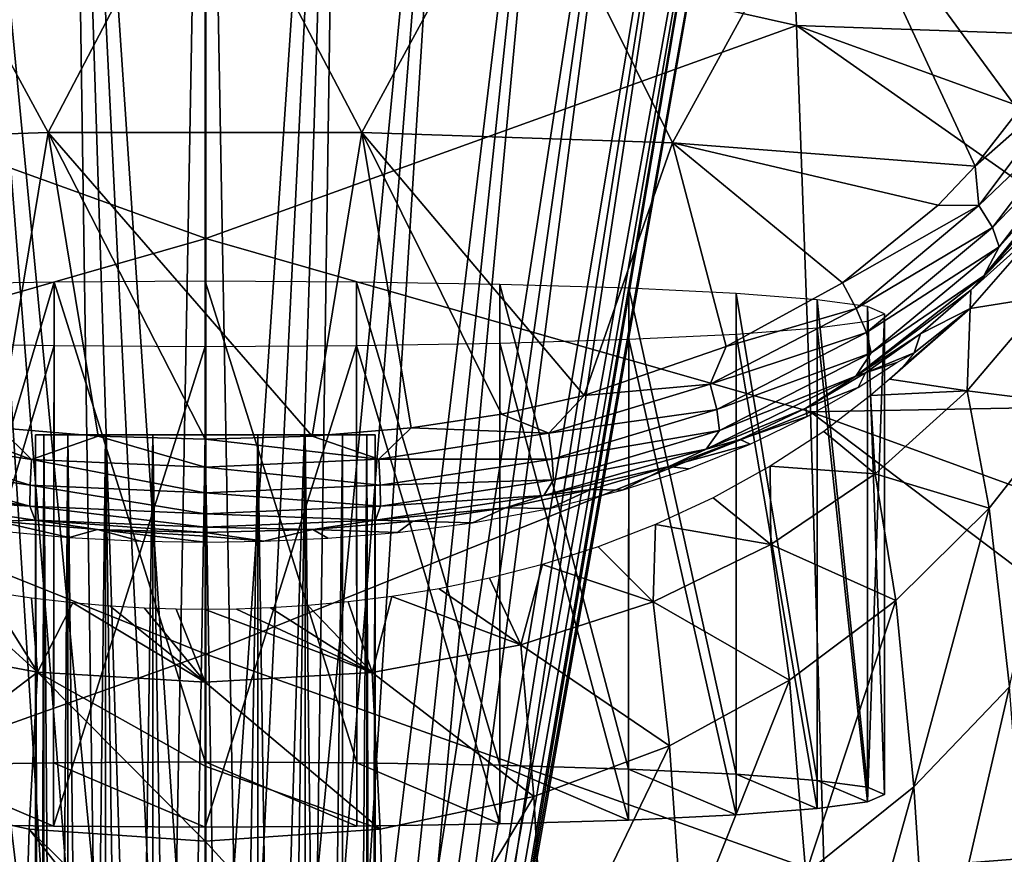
# Model space of a CAD drawing. Header units: millimetres. Extents: x -146 to 149, y -375 to 194.
# Tile 23 of 41: x -3 to 14, y 134 to 149. Entities that reach past the tile are written whole.
import ezdxf

# ---------------------------------------------------------------- set-up
doc = ezdxf.new("R2010")
doc.units = ezdxf.units.MM
doc.header["$LTSCALE"] = 309.490804
for name, color, linetype in [('102', 7, 'CONTINUOUS'), ('103', 7, 'CONTINUOUS'), ('104', 7, 'CONTINUOUS'), ('105', 7, 'CONTINUOUS'), ('118', 7, 'CONTINUOUS'), ('119', 7, 'CONTINUOUS'), ('120', 7, 'CONTINUOUS'), ('121', 7, 'CONTINUOUS'), ('122', 7, 'CONTINUOUS'), ('123', 7, 'CONTINUOUS'), ('124', 7, 'CONTINUOUS'), ('127', 7, 'CONTINUOUS'), ('130', 7, 'CONTINUOUS')]:
    doc.layers.add(name, color=color, linetype=linetype)

msp = doc.modelspace()

# ---------------------------------------------------------------- linework, layer by layer
at = {"layer": '102', "color": 7, "linetype": 'CONTINUOUS', "true_color": 0xa2afbf}
for points in [[(-2.775, 146.541, 246.169), (-5.588, 151.734, 244.205), (-8.263, 146.357, 245.414), (-2.775, 146.541, 246.169)], [(-0.005, 151.829, 244.595), (-5.588, 151.734, 244.205), (-2.775, 146.541, 246.169), (-0.005, 151.829, 244.595)], [(2.767, 146.541, 246.169), (-0.005, 151.829, 244.595), (-2.775, 146.541, 246.169), (2.767, 146.541, 246.169)], [(5.579, 151.735, 244.207), (-0.005, 151.829, 244.595), (2.767, 146.541, 246.169), (5.579, 151.735, 244.207)], [(8.255, 146.358, 245.416), (5.579, 151.735, 244.207), (2.767, 146.541, 246.169), (8.255, 146.358, 245.416)], [(11.048, 151.453, 243.048), (5.579, 151.735, 244.207), (8.255, 146.358, 245.416), (11.048, 151.453, 243.048)], [(13.603, 145.948, 243.927), (11.048, 151.453, 243.048), (8.255, 146.358, 245.416), (13.603, 145.948, 243.927)], [(15.573, 149.031, 242.218), (11.048, 151.453, 243.048), (14.369, 146.927, 243.377), (15.573, 149.031, 242.218)], [(14.369, 146.927, 243.377), (11.048, 151.453, 243.048), (13.603, 145.948, 243.927), (14.369, 146.927, 243.377)], [(-2.775, 146.541, 246.169), (-8.263, 146.357, 245.414), (-3.64, 141.324, 246.992), (-2.775, 146.541, 246.169)], [(-1.891, 141.174, 247.13), (-2.775, 146.541, 246.169), (-3.64, 141.324, 246.992), (-1.891, 141.174, 247.13)], [(2.767, 146.541, 246.169), (-2.775, 146.541, 246.169), (1.888, 141.174, 247.13), (2.767, 146.541, 246.169)], [(1.888, 141.174, 247.13), (-2.775, 146.541, 246.169), (0, 141.123, 247.181), (1.888, 141.174, 247.13)], [(0, 141.123, 247.181), (-2.775, 146.541, 246.169), (-1.891, 141.174, 247.13), (0, 141.123, 247.181)], [(3.636, 141.324, 246.992), (2.767, 146.541, 246.169), (1.888, 141.174, 247.13), (3.636, 141.324, 246.992)], [(8.255, 146.358, 245.416), (2.767, 146.541, 246.169), (6.692, 141.893, 246.523), (8.255, 146.358, 245.416)], [(6.692, 141.893, 246.523), (2.767, 146.541, 246.169), (5.236, 141.567, 246.784), (6.692, 141.893, 246.523)], [(5.236, 141.567, 246.784), (2.767, 146.541, 246.169), (3.636, 141.324, 246.992), (5.236, 141.567, 246.784)], [(9.203, 142.76, 245.889), (8.255, 146.358, 245.416), (6.692, 141.893, 246.523), (9.203, 142.76, 245.889)], [(13.603, 145.948, 243.927), (8.255, 146.358, 245.416), (12.949, 145.254, 244.325), (13.603, 145.948, 243.927)], [(12.949, 145.254, 244.325), (8.255, 146.358, 245.416), (11.258, 143.884, 245.15), (12.949, 145.254, 244.325)], [(11.258, 143.884, 245.15), (8.255, 146.358, 245.416), (9.203, 142.76, 245.889), (11.258, 143.884, 245.15)]]:
    msp.add_3dface(points, dxfattribs=at)
at = {"layer": '103', "color": 7, "linetype": 'CONTINUOUS', "true_color": 0xa2afbf}
for points in [[(-10.175, 153.88, 110.788), (0.011, 150.769, 93.675), (-10.424, 148.428, 86.37), (-10.175, 153.88, 110.788)], [(10.446, 148.428, 86.379), (0.011, 150.769, 93.675), (10.197, 153.879, 110.795), (10.446, 148.428, 86.379)], [(10.446, 148.428, 86.379), (10.197, 153.879, 110.795), (19.34, 148.116, 90.711), (10.446, 148.428, 86.379)], [(19.34, 148.116, 90.711), (10.197, 153.879, 110.795), (19.054, 150.805, 102.405), (19.34, 148.116, 90.711)], [(0.011, 150.769, 93.675), (0.011, 144.667, 70.523), (-10.424, 148.428, 86.37), (0.011, 150.769, 93.675)], [(0.011, 144.667, 70.523), (0.011, 150.769, 93.675), (10.446, 148.428, 86.379), (0.011, 144.667, 70.523)], [(-10.424, 148.428, 86.37), (0.011, 144.667, 70.523), (-10.669, 141.606, 62.298), (-10.424, 148.428, 86.37)], [(10.692, 141.607, 62.309), (0.011, 144.667, 70.523), (10.446, 148.428, 86.379), (10.692, 141.607, 62.309)], [(10.692, 141.607, 62.309), (10.446, 148.428, 86.379), (19.924, 141.777, 67.53), (10.692, 141.607, 62.309)], [(19.924, 141.777, 67.53), (10.446, 148.428, 86.379), (19.63, 145.106, 79.083), (19.924, 141.777, 67.53)], [(19.63, 145.106, 79.083), (10.446, 148.428, 86.379), (19.34, 148.116, 90.711), (19.63, 145.106, 79.083)], [(0.011, 144.667, 70.523), (0.012, 137.327, 47.731), (-10.669, 141.606, 62.298), (0.011, 144.667, 70.523)], [(0.012, 137.327, 47.731), (0.011, 144.667, 70.523), (10.692, 141.607, 62.309), (0.012, 137.327, 47.731)], [(20.216, 138.135, 56.071), (10.692, 141.607, 62.309), (19.924, 141.777, 67.53), (20.216, 138.135, 56.071)], [(-10.669, 141.606, 62.298), (0.012, 137.327, 47.731), (-10.911, 133.438, 38.648), (-10.669, 141.606, 62.298)], [(10.934, 133.441, 38.661), (0.012, 137.327, 47.731), (10.692, 141.607, 62.309), (10.934, 133.441, 38.661)], [(10.934, 133.441, 38.661), (10.692, 141.607, 62.309), (20.505, 134.193, 44.739), (10.934, 133.441, 38.661)], [(20.505, 134.193, 44.739), (10.692, 141.607, 62.309), (20.216, 138.135, 56.071), (20.505, 134.193, 44.739)], [(0.012, 137.327, 47.731), (0.012, 128.771, 25.368), (-10.911, 133.438, 38.648), (0.012, 137.327, 47.731)], [(0.012, 128.771, 25.368), (0.012, 137.327, 47.731), (10.934, 133.441, 38.661), (0.012, 128.771, 25.368)], [(21.056, 125.467, 22.575), (10.934, 133.441, 38.661), (20.505, 134.193, 44.739), (21.056, 125.467, 22.575)]]:
    msp.add_3dface(points, dxfattribs=at)
at = {"layer": '104', "color": 7, "linetype": 'CONTINUOUS', "true_color": 0xa2afbf}
for points in [[(14.789, 144.889, 221.496), (13.525, 143.753, 242.821), (13.511, 143.434, 221.399), (14.789, 144.889, 221.496)], [(14.789, 144.889, 221.496), (13.511, 143.434, 221.399), (14.877, 143.65, 196.748), (14.789, 144.889, 221.496)], [(14.344, 144.602, 242.367), (13.525, 143.753, 242.821), (14.789, 144.889, 221.496), (14.344, 144.602, 242.367)], [(13.525, 143.753, 242.821), (12.636, 142.986, 243.247), (13.511, 143.434, 221.399), (13.525, 143.753, 242.821)], [(14.877, 143.65, 196.748), (13.511, 143.434, 221.399), (13.458, 141.976, 196.736), (14.877, 143.65, 196.748)], [(14.877, 143.65, 196.748), (13.458, 141.976, 196.736), (15.296, 141.749, 172.193), (14.877, 143.65, 196.748)], [(12.088, 142.184, 221.255), (13.511, 143.434, 221.399), (12.339, 142.421, 222.38), (12.088, 142.184, 221.255)], [(13.511, 143.434, 221.399), (12.088, 142.184, 221.255), (13.458, 141.976, 196.736), (13.511, 143.434, 221.399)], [(12.339, 142.421, 222.38), (13.511, 143.434, 221.399), (12.521, 142.647, 224.78), (12.339, 142.421, 222.38)], [(13.511, 143.434, 221.399), (12.636, 142.986, 243.247), (12.521, 142.647, 224.78), (13.511, 143.434, 221.399)], [(12.636, 142.986, 243.247), (11.667, 142.293, 243.65), (12.521, 142.647, 224.78), (12.636, 142.986, 243.247)], [(12.521, 142.647, 224.78), (11.667, 142.293, 243.65), (12.219, 142.476, 227.193), (12.521, 142.647, 224.78)], [(12.219, 142.476, 227.193), (11.667, 142.293, 243.65), (11.536, 142.039, 229.337), (12.219, 142.476, 227.193)], [(11.667, 142.293, 243.65), (10.608, 141.67, 244.034), (11.536, 142.039, 229.337), (11.667, 142.293, 243.65)], [(12.088, 142.184, 221.255), (11.753, 141.895, 220.227), (13.458, 141.976, 196.736), (12.088, 142.184, 221.255)], [(11.536, 142.039, 229.337), (10.608, 141.67, 244.034), (10.633, 141.523, 231.084), (11.536, 142.039, 229.337)], [(13.458, 141.976, 196.736), (11.753, 141.895, 220.227), (11.833, 140.512, 196.725), (13.458, 141.976, 196.736)], [(13.458, 141.976, 196.736), (11.833, 140.512, 196.725), (13.85, 139.904, 172.289), (13.458, 141.976, 196.736)], [(13.458, 141.976, 196.736), (13.85, 139.904, 172.289), (15.296, 141.749, 172.193), (13.458, 141.976, 196.736)], [(11.833, 140.512, 196.725), (11.753, 141.895, 220.227), (10.927, 141.262, 218.487), (11.833, 140.512, 196.725)], [(10.608, 141.67, 244.034), (9.451, 141.118, 244.396), (10.633, 141.523, 231.084), (10.608, 141.67, 244.034)], [(13.85, 139.904, 172.289), (14.207, 136.751, 148.049), (15.296, 141.749, 172.193), (13.85, 139.904, 172.289)], [(10.633, 141.523, 231.084), (9.451, 141.118, 244.396), (9.625, 141.034, 232.49), (10.633, 141.523, 231.084)], [(9.979, 140.644, 217.087), (11.833, 140.512, 196.725), (10.927, 141.262, 218.487), (9.979, 140.644, 217.087)], [(9.451, 141.118, 244.396), (8.189, 140.639, 244.733), (9.625, 141.034, 232.49), (9.451, 141.118, 244.396)], [(9.625, 141.034, 232.49), (8.189, 140.639, 244.733), (8.545, 140.602, 233.644), (9.625, 141.034, 232.49)], [(8.189, 140.639, 244.733), (6.81, 140.236, 245.039), (7.363, 140.221, 234.629), (8.189, 140.639, 244.733)], [(8.545, 140.602, 233.644), (8.189, 140.639, 244.733), (7.363, 140.221, 234.629), (8.545, 140.602, 233.644)], [(8.974, 140.09, 215.957), (9.991, 139.266, 196.716), (9.979, 140.644, 217.087), (8.974, 140.09, 215.957)], [(9.991, 139.266, 196.716), (11.833, 140.512, 196.725), (9.979, 140.644, 217.087), (9.991, 139.266, 196.716)], [(11.833, 140.512, 196.725), (9.991, 139.266, 196.716), (12.197, 138.272, 172.373), (11.833, 140.512, 196.725)], [(11.833, 140.512, 196.725), (12.197, 138.272, 172.373), (13.85, 139.904, 172.289), (11.833, 140.512, 196.725)], [(6.81, 140.236, 245.039), (5.306, 139.912, 245.304), (6.082, 139.899, 235.457), (6.81, 140.236, 245.039)], [(7.363, 140.221, 234.629), (6.81, 140.236, 245.039), (6.082, 139.899, 235.457), (7.363, 140.221, 234.629)], [(7.952, 139.616, 215.05), (9.991, 139.266, 196.716), (8.974, 140.09, 215.957), (7.952, 139.616, 215.05)], [(5.306, 139.912, 245.304), (3.669, 139.674, 245.514), (4.722, 139.646, 236.118), (5.306, 139.912, 245.304)], [(6.082, 139.899, 235.457), (5.306, 139.912, 245.304), (4.722, 139.646, 236.118), (6.082, 139.899, 235.457)], [(12.197, 138.272, 172.373), (12.52, 134.986, 148.245), (13.85, 139.904, 172.289), (12.197, 138.272, 172.373)], [(12.52, 134.986, 148.245), (14.207, 136.751, 148.049), (13.85, 139.904, 172.289), (12.52, 134.986, 148.245)], [(1.898, 139.527, 245.655), (0, 139.478, 245.706), (1.035, 139.322, 237.013), (1.898, 139.527, 245.655)], [(2.166, 139.373, 236.865), (1.898, 139.527, 245.655), (1.035, 139.322, 237.013), (2.166, 139.373, 236.865)], [(3.669, 139.674, 245.514), (1.898, 139.527, 245.655), (3.398, 139.475, 236.579), (3.669, 139.674, 245.514)], [(3.398, 139.475, 236.579), (1.898, 139.527, 245.655), (2.166, 139.373, 236.865), (3.398, 139.475, 236.579)], [(4.722, 139.646, 236.118), (3.669, 139.674, 245.514), (3.398, 139.475, 236.579), (4.722, 139.646, 236.118)], [(6.94, 139.225, 214.325), (7.912, 138.253, 196.707), (7.952, 139.616, 215.05), (6.94, 139.225, 214.325)], [(7.912, 138.253, 196.707), (9.991, 139.266, 196.716), (7.952, 139.616, 215.05), (7.912, 138.253, 196.707)], [(0, 139.478, 245.706), (0, 139.408, 241.377), (1.035, 139.322, 237.013), (0, 139.478, 245.706)], [(0, 139.408, 241.377), (0, 139.307, 237.057), (1.035, 139.322, 237.013), (0, 139.408, 241.377)], [(5.959, 138.912, 213.755), (7.912, 138.253, 196.707), (6.94, 139.225, 214.325), (5.959, 138.912, 213.755)], [(9.991, 139.266, 196.716), (7.912, 138.253, 196.707), (10.322, 136.866, 172.445), (9.991, 139.266, 196.716)], [(9.991, 139.266, 196.716), (10.322, 136.866, 172.445), (12.197, 138.272, 172.373), (9.991, 139.266, 196.716)], [(5.019, 138.668, 213.311), (5.575, 137.49, 196.7), (5.959, 138.912, 213.755), (5.019, 138.668, 213.311)], [(5.575, 137.49, 196.7), (7.912, 138.253, 196.707), (5.959, 138.912, 213.755), (5.575, 137.49, 196.7)], [(4.13, 138.483, 212.973), (5.575, 137.49, 196.7), (5.019, 138.668, 213.311), (4.13, 138.483, 212.973)], [(3.299, 138.346, 212.723), (5.575, 137.49, 196.7), (4.13, 138.483, 212.973), (3.299, 138.346, 212.723)], [(2.526, 138.25, 212.544), (2.95, 137.004, 196.696), (3.299, 138.346, 212.723), (2.526, 138.25, 212.544)], [(2.95, 137.004, 196.696), (5.575, 137.49, 196.7), (3.299, 138.346, 212.723), (2.95, 137.004, 196.696)], [(0, 138.118, 212.294), (2.95, 137.004, 196.696), (0.551, 138.124, 212.305), (0, 138.118, 212.294)], [(0, 136.832, 196.695), (2.95, 137.004, 196.696), (0, 138.118, 212.294), (0, 136.832, 196.695)], [(0.551, 138.124, 212.305), (2.95, 137.004, 196.696), (1.154, 138.145, 212.345), (0.551, 138.124, 212.305)], [(1.154, 138.145, 212.345), (2.95, 137.004, 196.696), (1.811, 138.185, 212.422), (1.154, 138.145, 212.345)], [(1.811, 138.185, 212.422), (2.95, 137.004, 196.696), (2.526, 138.25, 212.544), (1.811, 138.185, 212.422)], [(7.912, 138.253, 196.707), (5.575, 137.49, 196.7), (8.202, 135.705, 172.503), (7.912, 138.253, 196.707)], [(7.912, 138.253, 196.707), (8.202, 135.705, 172.503), (10.322, 136.866, 172.445), (7.912, 138.253, 196.707)], [(10.322, 136.866, 172.445), (10.609, 133.45, 148.414), (12.197, 138.272, 172.373), (10.322, 136.866, 172.445)], [(10.609, 133.45, 148.414), (12.52, 134.986, 148.245), (12.197, 138.272, 172.373), (10.609, 133.45, 148.414)], [(5.575, 137.49, 196.7), (2.95, 137.004, 196.696), (5.807, 134.814, 172.548), (5.575, 137.49, 196.7)], [(5.575, 137.49, 196.7), (5.807, 134.814, 172.548), (8.202, 135.705, 172.503), (5.575, 137.49, 196.7)], [(2.95, 137.004, 196.696), (0, 136.832, 196.695), (3.093, 134.234, 172.577), (2.95, 137.004, 196.696)], [(2.95, 137.004, 196.696), (3.093, 134.234, 172.577), (5.807, 134.814, 172.548), (2.95, 137.004, 196.696)], [(3.093, 134.234, 172.577), (0, 136.832, 196.695), (0, 135.35, 182.92), (3.093, 134.234, 172.577)], [(8.202, 135.705, 172.503), (8.449, 132.166, 148.555), (10.322, 136.866, 172.445), (8.202, 135.705, 172.503)], [(8.449, 132.166, 148.555), (10.609, 133.45, 148.414), (10.322, 136.866, 172.445), (8.449, 132.166, 148.555)], [(12.52, 134.986, 148.245), (12.803, 130.654, 124.363), (14.207, 136.751, 148.049), (12.52, 134.986, 148.245)], [(12.803, 130.654, 124.363), (14.528, 132.514, 124.045), (14.207, 136.751, 148.049), (12.803, 130.654, 124.363)], [(5.807, 134.814, 172.548), (6.003, 131.165, 148.665), (8.202, 135.705, 172.503), (5.807, 134.814, 172.548)], [(6.003, 131.165, 148.665), (8.449, 132.166, 148.555), (8.202, 135.705, 172.503), (6.003, 131.165, 148.665)], [(0, 134.022, 172.588), (3.093, 134.234, 172.577), (0, 135.35, 182.92), (0, 134.022, 172.588)], [(10.609, 133.45, 148.414), (10.854, 129.022, 124.641), (12.52, 134.986, 148.245), (10.609, 133.45, 148.414)], [(10.854, 129.022, 124.641), (12.803, 130.654, 124.363), (12.52, 134.986, 148.245), (10.854, 129.022, 124.641)], [(3.093, 134.234, 172.577), (3.215, 130.499, 148.738), (5.807, 134.814, 172.548), (3.093, 134.234, 172.577)], [(3.215, 130.499, 148.738), (6.003, 131.165, 148.665), (5.807, 134.814, 172.548), (3.215, 130.499, 148.738)], [(0, 134.022, 172.588), (3.215, 130.499, 148.738), (3.093, 134.234, 172.577), (0, 134.022, 172.588)], [(0, 131.158, 153.96), (3.215, 130.499, 148.738), (0, 134.022, 172.588), (0, 131.158, 153.96)]]:
    msp.add_3dface(points, dxfattribs=at)
at = {"layer": '105', "color": 7, "linetype": 'CONTINUOUS', "true_color": 0xa2afbf}
for points in [[(-2.401, 139.388, 236.82), (-3.673, 139.674, 245.514), (-3.776, 139.517, 236.464), (-2.401, 139.388, 236.82)], [(-1.901, 139.527, 245.655), (-3.673, 139.674, 245.514), (-2.401, 139.388, 236.82), (-1.901, 139.527, 245.655)], [(-1.143, 139.325, 237.003), (-1.901, 139.527, 245.655), (-2.401, 139.388, 236.82), (-1.143, 139.325, 237.003)], [(0, 139.307, 237.057), (0, 139.408, 241.377), (-1.901, 139.527, 245.655), (0, 139.307, 237.057)], [(0, 139.307, 237.057), (-1.901, 139.527, 245.655), (-1.143, 139.325, 237.003), (0, 139.307, 237.057)], [(0, 139.408, 241.377), (0, 139.478, 245.706), (-1.901, 139.527, 245.655), (0, 139.408, 241.377)], [(-5.595, 137.495, 196.7), (-2.961, 137.006, 196.696), (-4.718, 138.601, 213.188), (-5.595, 137.495, 196.7)], [(-4.718, 138.601, 213.188), (-2.961, 137.006, 196.696), (-3.861, 138.435, 212.886), (-4.718, 138.601, 213.188)], [(-3.861, 138.435, 212.886), (-2.961, 137.006, 196.696), (-3.068, 138.314, 212.664), (-3.861, 138.435, 212.886)], [(-3.068, 138.314, 212.664), (-2.961, 137.006, 196.696), (-2.341, 138.231, 212.508), (-3.068, 138.314, 212.664)], [(-2.961, 137.006, 196.696), (0, 136.832, 196.695), (-2.341, 138.231, 212.508), (-2.961, 137.006, 196.696)], [(-2.341, 138.231, 212.508), (0, 136.832, 196.695), (-1.678, 138.175, 212.403), (-2.341, 138.231, 212.508)], [(-1.678, 138.175, 212.403), (0, 136.832, 196.695), (-1.071, 138.141, 212.338), (-1.678, 138.175, 212.403)], [(-1.071, 138.141, 212.338), (0, 136.832, 196.695), (-0.515, 138.123, 212.304), (-1.071, 138.141, 212.338)], [(0, 136.832, 196.695), (0, 138.118, 212.294), (-0.515, 138.123, 212.304), (0, 136.832, 196.695)], [(-2.961, 137.006, 196.696), (-5.595, 137.495, 196.7), (-5.832, 134.822, 172.548), (-2.961, 137.006, 196.696)], [(-3.108, 134.236, 172.577), (-2.961, 137.006, 196.696), (-5.832, 134.822, 172.548), (-3.108, 134.236, 172.577)], [(0, 134.022, 172.588), (-2.961, 137.006, 196.696), (-3.108, 134.236, 172.577), (0, 134.022, 172.588)], [(0, 135.35, 182.92), (0, 136.832, 196.695), (-2.961, 137.006, 196.696), (0, 135.35, 182.92)], [(0, 134.022, 172.588), (0, 135.35, 182.92), (-2.961, 137.006, 196.696), (0, 134.022, 172.588)], [(-3.229, 130.502, 148.737), (-5.832, 134.822, 172.548), (-6.027, 131.173, 148.664), (-3.229, 130.502, 148.737)], [(-3.108, 134.236, 172.577), (-5.832, 134.822, 172.548), (-3.229, 130.502, 148.737), (-3.108, 134.236, 172.577)], [(0, 130.25, 148.765), (-3.108, 134.236, 172.577), (-3.229, 130.502, 148.737), (0, 130.25, 148.765)], [(0, 130.25, 148.765), (0, 131.158, 153.96), (-3.108, 134.236, 172.577), (0, 130.25, 148.765)], [(0, 131.158, 153.96), (0, 134.022, 172.588), (-3.108, 134.236, 172.577), (0, 131.158, 153.96)]]:
    msp.add_3dface(points, dxfattribs=at)
at = {"layer": '118', "color": 7, "linetype": 'CONTINUOUS', "true_color": 0xa2afbf}
for points in [[(14.369, 146.927, 243.377), (13.603, 145.948, 243.927), (15.331, 147.468, 242.719), (14.369, 146.927, 243.377)], [(13.603, 145.948, 243.927), (13.667, 145.253, 243.968), (15.331, 147.468, 242.719), (13.603, 145.948, 243.927)], [(13.667, 145.253, 243.968), (15.621, 147.118, 242.405), (15.331, 147.468, 242.719), (13.667, 145.253, 243.968)], [(13.909, 144.864, 243.692), (15.621, 147.118, 242.405), (13.667, 145.253, 243.968), (13.909, 144.864, 243.692)], [(13.909, 144.864, 243.692), (15.764, 146.793, 241.986), (15.621, 147.118, 242.405), (13.909, 144.864, 243.692)], [(14.026, 144.521, 243.3), (15.764, 146.793, 241.986), (13.909, 144.864, 243.692), (14.026, 144.521, 243.3)], [(14.026, 144.521, 243.3), (15.528, 146.18, 241.703), (15.764, 146.793, 241.986), (14.026, 144.521, 243.3)], [(15.1, 145.545, 241.876), (15.528, 146.18, 241.703), (13.757, 144.01, 242.984), (15.1, 145.545, 241.876)], [(13.757, 144.01, 242.984), (15.528, 146.18, 241.703), (14.026, 144.521, 243.3), (13.757, 144.01, 242.984)], [(13.603, 145.948, 243.927), (12.949, 145.254, 244.325), (13.667, 145.253, 243.968), (13.603, 145.948, 243.927)], [(14.344, 144.602, 242.367), (15.1, 145.545, 241.876), (13.757, 144.01, 242.984), (14.344, 144.602, 242.367)], [(12.949, 145.254, 244.325), (11.258, 143.884, 245.15), (13.667, 145.253, 243.968), (12.949, 145.254, 244.325)], [(11.258, 143.884, 245.15), (11.502, 143.433, 245.064), (13.667, 145.253, 243.968), (11.258, 143.884, 245.15)], [(11.502, 143.433, 245.064), (13.909, 144.864, 243.692), (13.667, 145.253, 243.968), (11.502, 143.433, 245.064)], [(11.681, 143.007, 244.823), (13.909, 144.864, 243.692), (11.502, 143.433, 245.064), (11.681, 143.007, 244.823)], [(11.681, 143.007, 244.823), (14.026, 144.521, 243.3), (13.909, 144.864, 243.692), (11.681, 143.007, 244.823)], [(13.525, 143.753, 242.821), (14.344, 144.602, 242.367), (13.757, 144.01, 242.984), (13.525, 143.753, 242.821)], [(11.762, 142.647, 244.457), (14.026, 144.521, 243.3), (11.681, 143.007, 244.823), (11.762, 142.647, 244.457)], [(11.762, 142.647, 244.457), (13.757, 144.01, 242.984), (14.026, 144.521, 243.3), (11.762, 142.647, 244.457)], [(11.258, 143.884, 245.15), (9.203, 142.76, 245.889), (11.502, 143.433, 245.064), (11.258, 143.884, 245.15)], [(13.525, 143.753, 242.821), (13.757, 144.01, 242.984), (11.491, 142.236, 244.107), (13.525, 143.753, 242.821)], [(11.491, 142.236, 244.107), (13.757, 144.01, 242.984), (11.762, 142.647, 244.457), (11.491, 142.236, 244.107)], [(12.636, 142.986, 243.247), (13.525, 143.753, 242.821), (11.491, 142.236, 244.107), (12.636, 142.986, 243.247)], [(9.203, 142.76, 245.889), (8.921, 142.095, 245.96), (11.502, 143.433, 245.064), (9.203, 142.76, 245.889)], [(8.921, 142.095, 245.96), (11.681, 143.007, 244.823), (11.502, 143.433, 245.064), (8.921, 142.095, 245.96)], [(9.037, 141.647, 245.745), (11.681, 143.007, 244.823), (8.921, 142.095, 245.96), (9.037, 141.647, 245.745)], [(9.037, 141.647, 245.745), (11.762, 142.647, 244.457), (11.681, 143.007, 244.823), (9.037, 141.647, 245.745)], [(11.667, 142.293, 243.65), (12.636, 142.986, 243.247), (11.491, 142.236, 244.107), (11.667, 142.293, 243.65)], [(9.203, 142.76, 245.889), (6.692, 141.893, 246.523), (8.921, 142.095, 245.96), (9.203, 142.76, 245.889)], [(9.082, 141.278, 245.399), (11.762, 142.647, 244.457), (9.037, 141.647, 245.745), (9.082, 141.278, 245.399)], [(9.082, 141.278, 245.399), (11.491, 142.236, 244.107), (11.762, 142.647, 244.457), (9.082, 141.278, 245.399)], [(10.608, 141.67, 244.034), (11.667, 142.293, 243.65), (11.491, 142.236, 244.107), (10.608, 141.67, 244.034)], [(10.608, 141.67, 244.034), (11.491, 142.236, 244.107), (8.847, 140.947, 245.015), (10.608, 141.67, 244.034)], [(8.847, 140.947, 245.015), (11.491, 142.236, 244.107), (9.082, 141.278, 245.399), (8.847, 140.947, 245.015)], [(6.692, 141.893, 246.523), (6.067, 141.229, 246.617), (8.921, 142.095, 245.96), (6.692, 141.893, 246.523)], [(6.067, 141.229, 246.617), (9.037, 141.647, 245.745), (8.921, 142.095, 245.96), (6.067, 141.229, 246.617)], [(6.692, 141.893, 246.523), (5.236, 141.567, 246.784), (6.067, 141.229, 246.617), (6.692, 141.893, 246.523)], [(6.131, 140.773, 246.417), (9.037, 141.647, 245.745), (6.067, 141.229, 246.617), (6.131, 140.773, 246.417)], [(6.131, 140.773, 246.417), (9.082, 141.278, 245.399), (9.037, 141.647, 245.745), (6.131, 140.773, 246.417)], [(9.451, 141.118, 244.396), (10.608, 141.67, 244.034), (8.847, 140.947, 245.015), (9.451, 141.118, 244.396)], [(5.236, 141.567, 246.784), (3.636, 141.324, 246.992), (6.067, 141.229, 246.617), (5.236, 141.567, 246.784)], [(3.636, 141.324, 246.992), (1.888, 141.174, 247.13), (3.067, 140.768, 247.013), (3.636, 141.324, 246.992)], [(3.636, 141.324, 246.992), (3.067, 140.768, 247.013), (6.067, 141.229, 246.617), (3.636, 141.324, 246.992)], [(6.151, 140.403, 246.081), (9.082, 141.278, 245.399), (6.131, 140.773, 246.417), (6.151, 140.403, 246.081)], [(6.151, 140.403, 246.081), (8.847, 140.947, 245.015), (9.082, 141.278, 245.399), (6.151, 140.403, 246.081)], [(1.888, 141.174, 247.13), (0, 141.123, 247.181), (3.067, 140.768, 247.013), (1.888, 141.174, 247.13)], [(0, 141.123, 247.181), (0, 140.631, 247.145), (3.067, 140.768, 247.013), (0, 141.123, 247.181)], [(3.067, 140.768, 247.013), (6.131, 140.773, 246.417), (6.067, 141.229, 246.617), (3.067, 140.768, 247.013)], [(8.189, 140.639, 244.733), (9.451, 141.118, 244.396), (8.847, 140.947, 245.015), (8.189, 140.639, 244.733)], [(8.189, 140.639, 244.733), (8.847, 140.947, 245.015), (5.979, 140.126, 245.671), (8.189, 140.639, 244.733)], [(5.979, 140.126, 245.671), (8.847, 140.947, 245.015), (6.151, 140.403, 246.081), (5.979, 140.126, 245.671)], [(0, 140.631, 247.145), (3.093, 140.311, 246.82), (3.067, 140.768, 247.013), (0, 140.631, 247.145)], [(3.093, 140.311, 246.82), (6.131, 140.773, 246.417), (3.067, 140.768, 247.013), (3.093, 140.311, 246.82)], [(3.093, 140.311, 246.82), (6.151, 140.403, 246.081), (6.131, 140.773, 246.417), (3.093, 140.311, 246.82)], [(0, 140.175, 246.954), (3.093, 140.311, 246.82), (0, 140.631, 247.145), (0, 140.175, 246.954)], [(6.81, 140.236, 245.039), (8.189, 140.639, 244.733), (5.979, 140.126, 245.671), (6.81, 140.236, 245.039)], [(3.098, 139.942, 246.489), (6.151, 140.403, 246.081), (3.093, 140.311, 246.82), (3.098, 139.942, 246.489)], [(3.098, 139.942, 246.489), (5.979, 140.126, 245.671), (6.151, 140.403, 246.081), (3.098, 139.942, 246.489)], [(0, 140.175, 246.954), (3.098, 139.942, 246.489), (3.093, 140.311, 246.82), (0, 140.175, 246.954)], [(5.306, 139.912, 245.304), (6.81, 140.236, 245.039), (5.979, 140.126, 245.671), (5.306, 139.912, 245.304)], [(0, 139.807, 246.625), (3.098, 139.942, 246.489), (0, 140.175, 246.954), (0, 139.807, 246.625)], [(5.306, 139.912, 245.304), (5.979, 140.126, 245.671), (3.007, 139.693, 246.063), (5.306, 139.912, 245.304)], [(3.007, 139.693, 246.063), (5.979, 140.126, 245.671), (3.098, 139.942, 246.489), (3.007, 139.693, 246.063)], [(0, 139.807, 246.625), (3.007, 139.693, 246.063), (3.098, 139.942, 246.489), (0, 139.807, 246.625)], [(3.669, 139.674, 245.514), (5.306, 139.912, 245.304), (3.007, 139.693, 246.063), (3.669, 139.674, 245.514)], [(0, 139.567, 246.192), (3.007, 139.693, 246.063), (0, 139.807, 246.625), (0, 139.567, 246.192)], [(1.898, 139.527, 245.655), (3.007, 139.693, 246.063), (0, 139.567, 246.192), (1.898, 139.527, 245.655)], [(1.898, 139.527, 245.655), (3.669, 139.674, 245.514), (3.007, 139.693, 246.063), (1.898, 139.527, 245.655)], [(0, 139.478, 245.706), (1.898, 139.527, 245.655), (0, 139.567, 246.192), (0, 139.478, 245.706)]]:
    msp.add_3dface(points, dxfattribs=at)
at = {"layer": '119', "color": 7, "linetype": 'CONTINUOUS', "true_color": 0xa2afbf}
for points in [[(-5.242, 141.567, 246.783), (-6.069, 141.229, 246.617), (-3.067, 140.767, 247.013), (-5.242, 141.567, 246.783)], [(-3.64, 141.324, 246.992), (-5.242, 141.567, 246.783), (-3.067, 140.767, 247.013), (-3.64, 141.324, 246.992)], [(-1.891, 141.174, 247.13), (-3.64, 141.324, 246.992), (-3.067, 140.767, 247.013), (-1.891, 141.174, 247.13)], [(-6.133, 140.773, 246.417), (-3.093, 140.311, 246.82), (-6.069, 141.229, 246.617), (-6.133, 140.773, 246.417)], [(-6.069, 141.229, 246.617), (-3.093, 140.311, 246.82), (-3.067, 140.767, 247.013), (-6.069, 141.229, 246.617)], [(0, 140.631, 247.145), (-1.891, 141.174, 247.13), (-3.067, 140.767, 247.013), (0, 140.631, 247.145)], [(0, 141.123, 247.181), (-1.891, 141.174, 247.13), (0, 140.631, 247.145), (0, 141.123, 247.181)], [(-6.152, 140.403, 246.081), (-3.098, 139.942, 246.49), (-6.133, 140.773, 246.417), (-6.152, 140.403, 246.081)], [(-6.133, 140.773, 246.417), (-3.098, 139.942, 246.49), (-3.093, 140.311, 246.82), (-6.133, 140.773, 246.417)], [(-3.093, 140.311, 246.82), (0, 140.175, 246.954), (-3.067, 140.767, 247.013), (-3.093, 140.311, 246.82)], [(0, 140.175, 246.954), (0, 140.631, 247.145), (-3.067, 140.767, 247.013), (0, 140.175, 246.954)], [(-6.152, 140.403, 246.081), (-5.976, 140.125, 245.672), (-3.098, 139.942, 246.49), (-6.152, 140.403, 246.081)], [(-3.098, 139.942, 246.49), (0, 139.807, 246.625), (-3.093, 140.311, 246.82), (-3.098, 139.942, 246.49)], [(0, 139.807, 246.625), (0, 140.175, 246.954), (-3.093, 140.311, 246.82), (0, 139.807, 246.625)], [(-5.976, 140.125, 245.672), (-3.673, 139.674, 245.514), (-3.006, 139.693, 246.063), (-5.976, 140.125, 245.672)], [(-5.976, 140.125, 245.672), (-3.006, 139.693, 246.063), (-3.098, 139.942, 246.49), (-5.976, 140.125, 245.672)], [(0, 139.567, 246.192), (0, 139.807, 246.625), (-3.098, 139.942, 246.49), (0, 139.567, 246.192)], [(-3.006, 139.693, 246.063), (0, 139.567, 246.192), (-3.098, 139.942, 246.49), (-3.006, 139.693, 246.063)], [(-3.673, 139.674, 245.514), (-1.901, 139.527, 245.655), (-3.006, 139.693, 246.063), (-3.673, 139.674, 245.514)], [(-1.901, 139.527, 245.655), (0, 139.478, 245.706), (-3.006, 139.693, 246.063), (-1.901, 139.527, 245.655)], [(0, 139.478, 245.706), (0, 139.567, 246.192), (-3.006, 139.693, 246.063), (0, 139.478, 245.706)]]:
    msp.add_3dface(points, dxfattribs=at)
at = {"layer": '120', "color": 7, "linetype": 'CONTINUOUS', "true_color": 0xa2afbf}
for points in [[(-5.207, 135.366, 235.658), (-2.679, 134.286, 213.178), (-2.679, 135.408, 236.544), (-5.207, 135.366, 235.658)], [(-5.207, 134.329, 214.064), (-2.679, 134.286, 213.178), (-5.207, 135.366, 235.658), (-5.207, 134.329, 214.064)], [(-2.679, 135.408, 236.544), (0, 134.271, 212.875), (0, 135.423, 236.847), (-2.679, 135.408, 236.544)], [(-2.679, 134.286, 213.178), (0, 134.271, 212.875), (-2.679, 135.408, 236.544), (-2.679, 134.286, 213.178)], [(0, 135.423, 236.847), (0, 134.271, 212.875), (2.679, 134.286, 213.178), (0, 135.423, 236.847)], [(2.679, 135.408, 236.544), (0, 135.423, 236.847), (2.679, 134.286, 213.178), (2.679, 135.408, 236.544)], [(5.207, 135.366, 235.658), (2.679, 135.408, 236.544), (5.207, 134.329, 214.064), (5.207, 135.366, 235.658)], [(5.207, 134.329, 214.064), (2.679, 135.408, 236.544), (2.679, 134.286, 213.178), (5.207, 134.329, 214.064)], [(7.478, 135.297, 234.233), (5.207, 135.366, 235.658), (7.478, 134.397, 215.488), (7.478, 135.297, 234.233)], [(7.478, 134.397, 215.488), (5.207, 135.366, 235.658), (5.207, 134.329, 214.064), (7.478, 134.397, 215.488)], [(9.379, 135.206, 232.338), (7.478, 135.297, 234.233), (9.379, 134.488, 217.384), (9.379, 135.206, 232.338)], [(9.379, 134.488, 217.384), (7.478, 135.297, 234.233), (7.478, 134.397, 215.488), (9.379, 134.488, 217.384)], [(10.812, 135.097, 230.06), (9.379, 135.206, 232.338), (10.812, 134.598, 219.662), (10.812, 135.097, 230.06)], [(10.812, 134.598, 219.662), (9.379, 135.206, 232.338), (9.379, 134.488, 217.384), (10.812, 134.598, 219.662)], [(11.699, 134.975, 227.524), (10.812, 135.097, 230.06), (11.699, 134.719, 222.198), (11.699, 134.975, 227.524)], [(11.699, 134.719, 222.198), (10.812, 135.097, 230.06), (10.812, 134.598, 219.662), (11.699, 134.719, 222.198)], [(11.998, 134.847, 224.861), (11.699, 134.975, 227.524), (11.699, 134.719, 222.198), (11.998, 134.847, 224.861)]]:
    msp.add_3dface(points, dxfattribs=at)
at = {"layer": '121', "color": 7, "linetype": 'CONTINUOUS', "true_color": 0xa2afbf}
for points in [[(-5.207, 135.366, 235.658), (-2.679, 135.408, 236.544), (-2.67, 143.899, 236.139), (-5.207, 135.366, 235.658)], [(-5.207, 143.856, 235.252), (-5.207, 135.366, 235.658), (-2.67, 143.899, 236.139), (-5.207, 143.856, 235.252)], [(-2.679, 135.408, 236.544), (0, 135.423, 236.847), (-2.67, 143.899, 236.139), (-2.679, 135.408, 236.544)], [(-2.67, 143.899, 236.139), (0, 135.423, 236.847), (0, 143.913, 236.439), (-2.67, 143.899, 236.139)], [(-2.67, 142.776, 212.767), (-5.207, 134.329, 214.064), (-5.207, 142.819, 213.654), (-2.67, 142.776, 212.767)], [(-2.679, 134.286, 213.178), (-5.207, 134.329, 214.064), (-2.67, 142.776, 212.767), (-2.679, 134.286, 213.178)], [(0, 142.762, 212.467), (-2.679, 134.286, 213.178), (-2.67, 142.776, 212.767), (0, 142.762, 212.467)], [(0, 134.271, 212.875), (-2.679, 134.286, 213.178), (0, 142.762, 212.467), (0, 134.271, 212.875)]]:
    msp.add_3dface(points, dxfattribs=at)
at = {"layer": '122', "color": 7, "linetype": 'CONTINUOUS', "true_color": 0xa2afbf}
for points in [[(0, 135.423, 236.847), (2.679, 135.408, 236.544), (0, 143.913, 236.439), (0, 135.423, 236.847)], [(0, 143.913, 236.439), (2.679, 135.408, 236.544), (2.67, 143.899, 236.139), (0, 143.913, 236.439)], [(2.679, 135.408, 236.544), (5.207, 135.366, 235.658), (2.67, 143.899, 236.139), (2.679, 135.408, 236.544)], [(2.67, 143.899, 236.139), (5.207, 135.366, 235.658), (5.207, 143.856, 235.252), (2.67, 143.899, 236.139)], [(5.207, 135.366, 235.658), (7.478, 135.297, 234.233), (5.207, 143.856, 235.252), (5.207, 135.366, 235.658)], [(5.207, 143.856, 235.252), (7.478, 135.297, 234.233), (7.482, 143.788, 233.824), (5.207, 143.856, 235.252)], [(7.478, 135.297, 234.233), (9.379, 135.206, 232.338), (7.482, 143.788, 233.824), (7.478, 135.297, 234.233)], [(7.482, 143.788, 233.824), (9.379, 135.206, 232.338), (9.382, 143.696, 231.926), (7.482, 143.788, 233.824)], [(9.379, 135.206, 232.338), (10.812, 135.097, 230.06), (9.382, 143.696, 231.926), (9.379, 135.206, 232.338)], [(9.382, 143.696, 231.926), (10.812, 135.097, 230.06), (10.812, 143.587, 229.654), (9.382, 143.696, 231.926)], [(10.812, 135.097, 230.06), (11.699, 134.975, 227.524), (10.812, 143.587, 229.654), (10.812, 135.097, 230.06)], [(10.812, 143.587, 229.654), (11.699, 134.975, 227.524), (11.699, 143.466, 227.12), (10.812, 143.587, 229.654)], [(11.699, 134.975, 227.524), (11.998, 134.847, 224.861), (11.699, 143.466, 227.12), (11.699, 134.975, 227.524)], [(11.699, 143.466, 227.12), (11.998, 134.847, 224.861), (12, 143.337, 224.453), (11.699, 143.466, 227.12)], [(11.998, 134.847, 224.861), (11.699, 134.719, 222.198), (12, 143.337, 224.453), (11.998, 134.847, 224.861)], [(12, 143.337, 224.453), (11.699, 134.719, 222.198), (11.699, 143.209, 221.786), (12, 143.337, 224.453)], [(11.699, 143.209, 221.786), (11.699, 134.719, 222.198), (10.812, 143.088, 219.252), (11.699, 143.209, 221.786)], [(10.812, 143.088, 219.252), (10.812, 134.598, 219.662), (9.382, 142.978, 216.98), (10.812, 143.088, 219.252)], [(11.699, 134.719, 222.198), (10.812, 134.598, 219.662), (10.812, 143.088, 219.252), (11.699, 134.719, 222.198)], [(5.207, 142.819, 213.654), (5.207, 134.329, 214.064), (2.67, 142.776, 212.767), (5.207, 142.819, 213.654)], [(7.482, 142.887, 215.082), (7.478, 134.397, 215.488), (5.207, 142.819, 213.654), (7.482, 142.887, 215.082)], [(7.478, 134.397, 215.488), (5.207, 134.329, 214.064), (5.207, 142.819, 213.654), (7.478, 134.397, 215.488)], [(9.379, 134.488, 217.384), (7.478, 134.397, 215.488), (7.482, 142.887, 215.082), (9.379, 134.488, 217.384)], [(9.382, 142.978, 216.98), (9.379, 134.488, 217.384), (7.482, 142.887, 215.082), (9.382, 142.978, 216.98)], [(10.812, 134.598, 219.662), (9.379, 134.488, 217.384), (9.382, 142.978, 216.98), (10.812, 134.598, 219.662)], [(2.679, 134.286, 213.178), (0, 134.271, 212.875), (2.67, 142.776, 212.767), (2.679, 134.286, 213.178)], [(0, 134.271, 212.875), (0, 142.762, 212.467), (2.67, 142.776, 212.767), (0, 134.271, 212.875)], [(5.207, 134.329, 214.064), (2.679, 134.286, 213.178), (2.67, 142.776, 212.767), (5.207, 134.329, 214.064)]]:
    msp.add_3dface(points, dxfattribs=at)
at = {"layer": '123', "color": 7, "linetype": 'CONTINUOUS', "true_color": 0xa2afbf}
for points in [[(-3, 85.5), (-2.855, 85.5, 0.921), (-3, 141.2), (-3, 85.5)], [(-3, 141.2), (-2.855, 85.5, 0.921), (-2.853, 141.2, 0.927), (-3, 141.2)], [(-2.855, 85.5, 0.921), (-2.435, 85.5, 1.753), (-2.853, 141.2, 0.927), (-2.855, 85.5, 0.921)], [(-2.853, 141.2, 0.927), (-2.435, 85.5, 1.753), (-2.427, 141.2, 1.763), (-2.853, 141.2, 0.927)], [(-2.435, 85.5, 1.753), (-1.778, 85.5, 2.417), (-2.427, 141.2, 1.763), (-2.435, 85.5, 1.753)], [(-2.427, 141.2, 1.763), (-1.778, 85.5, 2.417), (-1.763, 141.2, 2.427), (-2.427, 141.2, 1.763)], [(-1.778, 85.5, 2.417), (-0.945, 85.5, 2.847), (-1.763, 141.2, 2.427), (-1.778, 85.5, 2.417)], [(-1.763, 141.2, 2.427), (-0.945, 85.5, 2.847), (-0.927, 141.2, 2.853), (-1.763, 141.2, 2.427)], [(-0.945, 85.5, 2.847), (-0.017, 85.5, 3), (-0.927, 141.2, 2.853), (-0.945, 85.5, 2.847)], [(-0.927, 141.2, 2.853), (-0.017, 85.5, 3), (0, 141.2, 3), (-0.927, 141.2, 2.853)], [(-0.017, 85.5, 3), (0.921, 85.5, 2.855), (0, 141.2, 3), (-0.017, 85.5, 3)], [(0, 141.2, 3), (0.921, 85.5, 2.855), (0.927, 141.2, 2.853), (0, 141.2, 3)], [(0.921, 85.5, 2.855), (1.763, 85.5, 2.428), (0.927, 141.2, 2.853), (0.921, 85.5, 2.855)], [(0.927, 141.2, 2.853), (1.763, 85.5, 2.428), (1.763, 141.2, 2.427), (0.927, 141.2, 2.853)], [(1.763, 85.5, 2.428), (2.429, 85.5, 1.761), (1.763, 141.2, 2.427), (1.763, 85.5, 2.428)], [(1.763, 141.2, 2.427), (2.429, 85.5, 1.761), (2.427, 141.2, 1.763), (1.763, 141.2, 2.427)], [(2.427, 141.2, 1.763), (2.429, 85.5, 1.761), (2.853, 141.2, 0.927), (2.427, 141.2, 1.763)], [(2.429, 85.5, 1.761), (2.855, 85.5, 0.922), (2.853, 141.2, 0.927), (2.429, 85.5, 1.761)], [(3, 85.5), (3, 141.2), (2.853, 141.2, 0.927), (3, 85.5)], [(2.855, 85.5, 0.922), (3, 85.5), (2.853, 141.2, 0.927), (2.855, 85.5, 0.922)]]:
    msp.add_3dface(points, dxfattribs=at)
at = {"layer": '124', "color": 7, "linetype": 'CONTINUOUS', "true_color": 0xa2afbf}
for points in [[(-3, 85.5), (-3, 141.2), (-2.853, 141.2, -0.927), (-3, 85.5)], [(-3, 85.5), (-2.853, 141.2, -0.927), (-2.852, 85.5, -0.93), (-3, 85.5)], [(-2.853, 141.2, -0.927), (-2.427, 141.2, -1.763), (-2.852, 85.5, -0.93), (-2.853, 141.2, -0.927)], [(-2.852, 85.5, -0.93), (-2.427, 141.2, -1.763), (-2.421, 85.5, -1.772), (-2.852, 85.5, -0.93)], [(-2.427, 141.2, -1.763), (-1.763, 141.2, -2.427), (-2.421, 85.5, -1.772), (-2.427, 141.2, -1.763)], [(-2.421, 85.5, -1.772), (-1.763, 141.2, -2.427), (-1.752, 85.5, -2.435), (-2.421, 85.5, -1.772)], [(-1.763, 141.2, -2.427), (-0.927, 141.2, -2.853), (-1.752, 85.5, -2.435), (-1.763, 141.2, -2.427)], [(-1.752, 85.5, -2.435), (-0.927, 141.2, -2.853), (-0.915, 85.5, -2.857), (-1.752, 85.5, -2.435)], [(-0.927, 141.2, -2.853), (0, 141.2, -3), (-0.915, 85.5, -2.857), (-0.927, 141.2, -2.853)], [(-0.915, 85.5, -2.857), (0, 141.2, -3), (0.012, 85.5, -3), (-0.915, 85.5, -2.857)], [(0, 141.2, -3), (0.927, 141.2, -2.853), (0.012, 85.5, -3), (0, 141.2, -3)], [(0.012, 85.5, -3), (0.927, 141.2, -2.853), (0.938, 85.5, -2.849), (0.012, 85.5, -3)], [(0.927, 141.2, -2.853), (1.763, 141.2, -2.427), (0.938, 85.5, -2.849), (0.927, 141.2, -2.853)], [(0.938, 85.5, -2.849), (1.763, 141.2, -2.427), (1.769, 85.5, -2.423), (0.938, 85.5, -2.849)], [(1.763, 141.2, -2.427), (2.427, 141.2, -1.763), (1.769, 85.5, -2.423), (1.763, 141.2, -2.427)], [(1.769, 85.5, -2.423), (2.427, 141.2, -1.763), (2.429, 85.5, -1.761), (1.769, 85.5, -2.423)], [(2.427, 141.2, -1.763), (2.853, 141.2, -0.927), (2.429, 85.5, -1.761), (2.427, 141.2, -1.763)], [(2.429, 85.5, -1.761), (2.853, 141.2, -0.927), (2.854, 85.5, -0.925), (2.429, 85.5, -1.761)], [(2.853, 141.2, -0.927), (3, 141.2), (2.854, 85.5, -0.925), (2.853, 141.2, -0.927)], [(3, 141.2), (3, 85.5), (2.854, 85.5, -0.925), (3, 141.2)]]:
    msp.add_3dface(points, dxfattribs=at)
at = {"layer": '127', "color": 7, "linetype": 'CONTINUOUS', "true_color": 0xa2afbf}
for points in [[(-3.401, 126, 2.947), (-2.947, 126, 3.401), (-8.405, 161.446, 6.703), (-3.401, 126, 2.947)], [(-8.405, 161.446, 6.703), (-2.947, 126, 3.401), (-6.703, 161.446, 8.405), (-8.405, 161.446, 6.703)], [(-2.433, 126, -3.785), (-2.947, 126, -3.401), (-6.703, 161.446, -8.405), (-2.433, 126, -3.785)], [(-4.664, 161.446, -9.685), (-2.433, 126, -3.785), (-6.703, 161.446, -8.405), (-4.664, 161.446, -9.685)], [(-2.947, 126, -3.401), (-3.401, 126, -2.947), (-6.703, 161.446, -8.405), (-2.947, 126, -3.401)], [(-2.947, 126, 3.401), (-2.433, 126, 3.785), (-6.703, 161.446, 8.405), (-2.947, 126, 3.401)], [(-6.703, 161.446, 8.405), (-2.433, 126, 3.785), (-4.664, 161.446, 9.685), (-6.703, 161.446, 8.405)], [(-1.869, 126, -4.094), (-2.433, 126, -3.785), (-4.664, 161.446, -9.685), (-1.869, 126, -4.094)], [(-2.392, 161.446, -10.48), (-1.869, 126, -4.094), (-4.664, 161.446, -9.685), (-2.392, 161.446, -10.48)], [(-2.433, 126, 3.785), (-1.869, 126, 4.094), (-4.664, 161.446, 9.685), (-2.433, 126, 3.785)], [(-1.869, 126, 4.094), (-1.268, 126, 4.318), (-4.664, 161.446, 9.685), (-1.869, 126, 4.094)], [(-4.664, 161.446, 9.685), (-1.268, 126, 4.318), (-2.392, 161.446, 10.48), (-4.664, 161.446, 9.685)], [(-0.642, 126, 4.454), (0, 126, 4.5), (-2.392, 161.446, 10.48), (-0.642, 126, 4.454)], [(-2.392, 161.446, 10.48), (0, 126, 4.5), (0, 161.446, 10.75), (-2.392, 161.446, 10.48)], [(-0.642, 126, -4.454), (-1.268, 126, -4.318), (-2.392, 161.446, -10.48), (-0.642, 126, -4.454)], [(0, 161.446, -10.75), (-0.642, 126, -4.454), (-2.392, 161.446, -10.48), (0, 161.446, -10.75)], [(-1.268, 126, -4.318), (-1.869, 126, -4.094), (-2.392, 161.446, -10.48), (-1.268, 126, -4.318)], [(-1.268, 126, 4.318), (-0.642, 126, 4.454), (-2.392, 161.446, 10.48), (-1.268, 126, 4.318)], [(0, 126, -4.5), (-0.642, 126, -4.454), (0, 161.446, -10.75), (0, 126, -4.5)]]:
    msp.add_3dface(points, dxfattribs=at)
at = {"layer": '130', "color": 7, "linetype": 'CONTINUOUS', "true_color": 0xa2afbf}
for points in [[(0, 126, 4.5), (0.642, 126, 4.454), (0, 161.446, 10.75), (0, 126, 4.5)], [(0, 161.446, 10.75), (0.642, 126, 4.454), (2.392, 161.446, 10.48), (0, 161.446, 10.75)], [(0.642, 126, -4.454), (0, 126, -4.5), (2.392, 161.446, -10.48), (0.642, 126, -4.454)], [(0, 126, -4.5), (0, 161.446, -10.75), (2.392, 161.446, -10.48), (0, 126, -4.5)], [(0.642, 126, 4.454), (1.268, 126, 4.318), (2.392, 161.446, 10.48), (0.642, 126, 4.454)], [(1.268, 126, -4.318), (0.642, 126, -4.454), (2.392, 161.446, -10.48), (1.268, 126, -4.318)], [(1.268, 126, 4.318), (1.869, 126, 4.094), (2.392, 161.446, 10.48), (1.268, 126, 4.318)], [(1.869, 126, -4.094), (1.268, 126, -4.318), (4.664, 161.446, -9.685), (1.869, 126, -4.094)], [(4.664, 161.446, -9.685), (1.268, 126, -4.318), (2.392, 161.446, -10.48), (4.664, 161.446, -9.685)], [(1.869, 126, 4.094), (2.433, 126, 3.785), (4.664, 161.446, 9.685), (1.869, 126, 4.094)], [(2.392, 161.446, 10.48), (1.869, 126, 4.094), (4.664, 161.446, 9.685), (2.392, 161.446, 10.48)], [(2.433, 126, -3.785), (1.869, 126, -4.094), (4.664, 161.446, -9.685), (2.433, 126, -3.785)], [(2.433, 126, 3.785), (2.947, 126, 3.401), (6.703, 161.446, 8.405), (2.433, 126, 3.785)], [(4.664, 161.446, 9.685), (2.433, 126, 3.785), (6.703, 161.446, 8.405), (4.664, 161.446, 9.685)], [(2.947, 126, -3.401), (2.433, 126, -3.785), (6.703, 161.446, -8.405), (2.947, 126, -3.401)], [(6.703, 161.446, -8.405), (2.433, 126, -3.785), (4.664, 161.446, -9.685), (6.703, 161.446, -8.405)], [(2.947, 126, 3.401), (3.401, 126, 2.947), (6.703, 161.446, 8.405), (2.947, 126, 3.401)], [(3.401, 126, -2.947), (2.947, 126, -3.401), (8.405, 161.446, -6.703), (3.401, 126, -2.947)], [(8.405, 161.446, -6.703), (2.947, 126, -3.401), (6.703, 161.446, -8.405), (8.405, 161.446, -6.703)], [(3.401, 126, 2.947), (3.785, 126, 2.433), (8.405, 161.446, 6.703), (3.401, 126, 2.947)], [(6.703, 161.446, 8.405), (3.401, 126, 2.947), (8.405, 161.446, 6.703), (6.703, 161.446, 8.405)], [(3.785, 126, -2.433), (3.401, 126, -2.947), (8.405, 161.446, -6.703), (3.785, 126, -2.433)], [(3.785, 126, 2.433), (4.094, 126, 1.869), (9.685, 161.446, 4.664), (3.785, 126, 2.433)], [(8.405, 161.446, 6.703), (3.785, 126, 2.433), (9.685, 161.446, 4.664), (8.405, 161.446, 6.703)], [(4.094, 126, -1.869), (3.785, 126, -2.433), (9.685, 161.446, -4.664), (4.094, 126, -1.869)], [(9.685, 161.446, -4.664), (3.785, 126, -2.433), (8.405, 161.446, -6.703), (9.685, 161.446, -4.664)], [(4.094, 126, 1.869), (4.318, 126, 1.268), (9.685, 161.446, 4.664), (4.094, 126, 1.869)], [(4.318, 126, -1.268), (4.094, 126, -1.869), (10.48, 161.446, -2.392), (4.318, 126, -1.268)], [(10.48, 161.446, -2.392), (4.094, 126, -1.869), (9.685, 161.446, -4.664), (10.48, 161.446, -2.392)], [(4.318, 126, 1.268), (4.454, 126, 0.641), (10.48, 161.446, 2.392), (4.318, 126, 1.268)], [(9.685, 161.446, 4.664), (4.318, 126, 1.268), (10.48, 161.446, 2.392), (9.685, 161.446, 4.664)], [(4.454, 126, -0.641), (4.318, 126, -1.268), (10.48, 161.446, -2.392), (4.454, 126, -0.641)], [(4.454, 126, 0.641), (4.5, 126), (10.48, 161.446, 2.392), (4.454, 126, 0.641)], [(4.5, 126), (4.454, 126, -0.641), (10.75, 161.446), (4.5, 126)], [(10.75, 161.446), (4.454, 126, -0.641), (10.48, 161.446, -2.392), (10.75, 161.446)], [(10.48, 161.446, 2.392), (4.5, 126), (10.75, 161.446), (10.48, 161.446, 2.392)]]:
    msp.add_3dface(points, dxfattribs=at)

doc.saveas('drawing.dxf')
